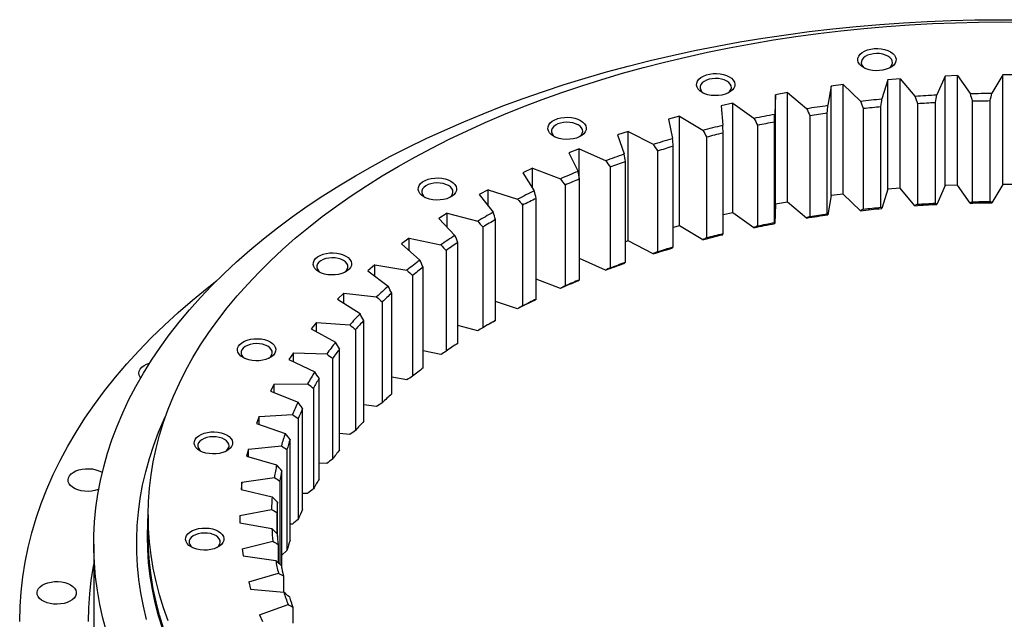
# Model space of a CAD drawing. Header units: millimetres. Extents: x -83 to 5272, y 4613 to 9294.
# Tile 8 of 10: x 2636 to 3188, y 6923 to 7259. Entities that reach past the tile are written whole.
import ezdxf

# ---------------------------------------------------------------- set-up
doc = ezdxf.new("R2010")
doc.units = ezdxf.units.MM
doc.header["$LTSCALE"] = 20

msp = doc.modelspace()

# ---------------------------------------------------------------- linework, layer by layer
at = {"lineweight": 25}
for p, q in [((3122.32, 7225.36), (3119.01, 7214.7)), ((3129.16, 7225.93), (3122.32, 7225.36)), ((3122.32, 7164.07), (3122.32, 7225.36)), ((3129.16, 7225.93), (3137.51, 7216.22)), ((3129.16, 7164.63), (3129.16, 7225.93)), ((3154.41, 7227.45), (3149.72, 7216.96)), ((3161.31, 7227.71), (3154.41, 7227.45)), ((3154.41, 7166.15), (3154.41, 7227.45)), ((3161.31, 7227.71), (3168.36, 7217.68)), ((3161.31, 7166.42), (3161.31, 7227.71)), ((3186.68, 7228.13), (3180.63, 7217.88)), ((3193.6, 7228.09), (3186.68, 7228.13)), ((3186.68, 7166.83), (3186.68, 7228.13)), ((3066.03, 7218.18), (3059.41, 7217.02)), ((3066.03, 7218.18), (3076.81, 7209.31)), ((3066.03, 7156.88), (3066.03, 7218.18)), ((3090.59, 7221.88), (3088.69, 7211.1)), ((3097.34, 7222.74), (3090.59, 7221.88)), ((3090.59, 7160.58), (3090.59, 7221.88)), ((3097.34, 7222.74), (3106.93, 7213.43)), ((3097.34, 7161.44), (3097.34, 7222.74)), ((3059.41, 7217.02), (3058.93, 7206.19)), ((3059.41, 7155.73), (3059.41, 7217.02)), ((3148.92, 7156.31), (3148.92, 7212.73)), ((3169.56, 7213.52), (3169.56, 7157.1)), ((3179.6, 7157.26), (3179.6, 7213.69)), ((3035.4, 7212.26), (3028.95, 7210.82)), ((3028.95, 7210.82), (3029.89, 7200)), ((3035.4, 7212.26), (3047.32, 7203.89)), ((3035.4, 7150.96), (3035.4, 7212.26)), ((3108.56, 7209.4), (3108.56, 7152.98)), ((3118.45, 7154.02), (3118.45, 7210.44)), ((3138.92, 7212.13), (3138.92, 7155.71)), ((3005.64, 7205.02), (2999.4, 7203.3)), ((2999.4, 7203.3), (3001.75, 7192.55)), ((3005.64, 7205.02), (3018.62, 7197.19)), ((3005.64, 7143.72), (3005.64, 7205.02)), ((3058.85, 7145.48), (3058.85, 7201.91)), ((3078.64, 7205.36), (3078.64, 7148.93)), ((3088.37, 7150.4), (3088.37, 7206.82)), ((2976.91, 7196.5), (2970.91, 7194.52)), ((2976.91, 7196.5), (2990.88, 7189.26)), ((2976.91, 7135.2), (2976.91, 7196.5)), ((3049.34, 7200.02), (3049.34, 7143.6)), ((2970.91, 7194.52), (2974.67, 7183.9)), ((3020.82, 7193.42), (3020.82, 7136.99)), ((3030.05, 7139.29), (3030.05, 7195.71)), ((2949.38, 7186.75), (2943.66, 7184.51)), ((2949.38, 7186.75), (2964.26, 7180.15)), ((2949.38, 7171.26), (2949.38, 7186.75)), ((2993.25, 7185.59), (2993.25, 7129.16)), ((3002.15, 7131.86), (3002.15, 7188.28)), ((2943.66, 7184.51), (2948.8, 7174.09)), ((2975.31, 7123.23), (2975.31, 7179.65)), ((2923.21, 7175.83), (2917.8, 7173.35)), ((2923.21, 7175.83), (2938.91, 7169.89)), ((2923.21, 7164.87), (2923.21, 7175.83)), ((2966.78, 7176.58), (2966.78, 7120.15)), ((2917.8, 7173.35), (2924.28, 7163.18)), ((2949.67, 7113.45), (2949.67, 7169.87)), ((2898.54, 7163.8), (2893.47, 7161.08)), ((2898.54, 7163.8), (2914.97, 7158.56)), ((2898.54, 7154.68), (2898.54, 7163.8)), ((2941.57, 7166.44), (2941.57, 7110.01)), ((3122.32, 7164.07), (3119.01, 7153.38)), ((3129.16, 7164.63), (3122.32, 7164.07)), ((3137.51, 7154.91), (3129.16, 7164.63)), ((3154.41, 7166.15), (3149.72, 7155.64)), ((3161.31, 7166.42), (3154.41, 7166.15)), ((3168.36, 7156.36), (3161.31, 7166.42)), ((3186.68, 7166.83), (3180.63, 7156.56)), ((3193.6, 7166.8), (3186.68, 7166.83)), ((2893.47, 7161.08), (2901.27, 7151.23)), ((2925.38, 7102.58), (2925.38, 7159)), ((3090.59, 7160.58), (3088.69, 7149.78)), ((3097.34, 7161.44), (3090.59, 7160.58)), ((3106.93, 7152.11), (3097.34, 7161.44)), ((2917.76, 7155.22), (2917.76, 7098.8)), ((3059.41, 7155.73), (3058.93, 7144.87)), ((3066.03, 7156.88), (3059.41, 7155.73)), ((3076.81, 7147.99), (3066.03, 7156.88)), ((2875.52, 7150.72), (2870.82, 7147.79)), ((2870.82, 7147.79), (2879.89, 7138.31)), ((2875.52, 7150.72), (2892.59, 7146.22)), ((2875.52, 7142.88), (2875.52, 7150.72)), ((2902.59, 7090.68), (2902.59, 7147.11)), ((3035.4, 7150.96), (3030.05, 7149.77)), ((3047.32, 7142.57), (3035.4, 7150.96)), ((2895.49, 7143), (2895.49, 7086.58)), ((3005.64, 7143.72), (3002.15, 7142.76)), ((3018.62, 7135.87), (3005.64, 7143.72)), ((2854.28, 7136.68), (2849.97, 7133.55)), ((2854.28, 7136.68), (2871.89, 7132.93)), ((2854.28, 7129.76), (2854.28, 7136.68)), ((2849.97, 7133.55), (2860.26, 7124.49)), ((2881.43, 7077.83), (2881.43, 7134.25)), ((2976.91, 7135.2), (2975.31, 7134.67)), ((2990.88, 7127.95), (2976.91, 7135.2)), ((2874.88, 7129.85), (2874.88, 7073.42)), ((2964.26, 7118.83), (2949.67, 7125.33)), ((2834.94, 7121.75), (2831.05, 7118.44)), ((2834.94, 7121.75), (2852.99, 7118.78)), ((2834.94, 7115.53), (2834.94, 7121.75)), ((2862, 7064.08), (2862, 7120.5)), ((2831.05, 7118.44), (2842.5, 7109.86)), ((2856.05, 7115.83), (2856.05, 7059.4)), ((2938.91, 7108.57), (2925.38, 7113.71)), ((2817.61, 7106.01), (2814.17, 7102.55)), ((2814.17, 7102.55), (2826.7, 7094.49)), ((2817.61, 7106.01), (2835.99, 7103.84)), ((2817.61, 7100.34), (2817.61, 7106.01)), ((2844.44, 7049.53), (2844.44, 7105.95)), ((2839.11, 7101.03), (2839.11, 7044.6)), ((2914.97, 7097.24), (2902.59, 7101.2)), ((2802.39, 7089.57), (2799.41, 7085.97)), ((2799.41, 7085.97), (2812.97, 7078.47)), ((2802.39, 7089.57), (2821.01, 7088.21)), ((2802.39, 7084.32), (2802.39, 7089.57)), ((2828.83, 7034.25), (2828.83, 7090.67)), ((2892.59, 7084.9), (2881.43, 7087.86)), ((2824.17, 7085.53), (2824.17, 7029.11)), ((2789.37, 7072.51), (2786.87, 7068.78)), ((2789.37, 7072.51), (2808.11, 7071.96)), ((2789.37, 7067.6), (2789.37, 7072.51)), ((2811.29, 7069.42), (2811.29, 7013)), ((2815.27, 7018.33), (2815.27, 7074.75)), ((2871.89, 7071.61), (2862, 7073.73)), ((2786.87, 7068.78), (2801.37, 7061.91)), ((2803.83, 7001.87), (2803.83, 7058.29)), ((2852.99, 7057.46), (2844.44, 7058.88)), ((2778.62, 7054.93), (2776.62, 7051.11)), ((2778.62, 7054.93), (2797.38, 7055.2)), ((2778.62, 7050.29), (2778.62, 7054.93)), ((2800.56, 7052.8), (2800.56, 6996.38)), ((2776.62, 7051.11), (2791.98, 7044.88)), ((2835.99, 7042.53), (2828.83, 7043.38)), ((2770.2, 7036.93), (2768.71, 7033.03)), ((2770.2, 7036.93), (2788.87, 7038.02)), ((2770.2, 7032.52), (2770.2, 7036.93)), ((2794.58, 6984.95), (2794.58, 7041.37)), ((2768.71, 7033.03), (2784.84, 7027.49)), ((2792.04, 7035.76), (2792.04, 6979.33)), ((2821.01, 7026.89), (2815.27, 7027.32)), ((2764.17, 7018.61), (2782.64, 7020.52)), ((2787.58, 6967.68), (2787.58, 7024.1)), ((2764.17, 7018.61), (2763.19, 7014.66)), ((2763.19, 7014.66), (2780, 7009.84)), ((2764.17, 7014.38), (2764.17, 7018.61)), ((2785.78, 7018.39), (2785.78, 6961.97)), ((2808.11, 7010.65), (2803.83, 7010.77)), ((2681.94, 7005.86), (2682.38, 7005.59)), ((2782.85, 6952.1), (2782.85, 7006.57)), ((2760.55, 7000.08), (2760.1, 6996.1)), ((2760.55, 7000.08), (2778.72, 7002.79)), ((2760.55, 6995.99), (2760.55, 7000.08)), ((2781.81, 7000.8), (2781.81, 6954.18)), ((2760.1, 6996.1), (2777.49, 6992.03)), ((2797.38, 6993.88), (2794.58, 6993.85)), ((2780.44, 6969.78), (2780.44, 6988.89)), ((2708.1, 6981.79), (2708.1, 6970.36)), ((2759.38, 6981.45), (2777.14, 6984.95)), ((2759.38, 6981.45), (2759.44, 6977.46)), ((2780.15, 6983.09), (2780.15, 6971.35)), ((2759.44, 6977.46), (2777.32, 6974.16)), ((2788.87, 6976.7), (2787.58, 6976.63)), ((2677.6, 6965.46), (2677.6, 6924.63)), ((2760.64, 6962.82), (2777.9, 6967.08)), ((2780.83, 6965.35), (2780.83, 6955.09)), ((2760.64, 6962.82), (2761.23, 6958.85)), ((2785.78, 6961.97), (2782.85, 6959.38)), ((2761.23, 6958.85), (2779.49, 6956.34)), ((2764.35, 6944.3), (2780.99, 6949.3)), ((2764.35, 6944.3), (2765.45, 6940.36)), ((2783.82, 6947.7), (2783.82, 6938.67)), ((2765.45, 6940.36), (2783.98, 6938.66)), ((2770.46, 6925.99), (2786.41, 6931.71)), ((2770.46, 6925.99), (2772.08, 6922.11)), ((2789.12, 6930.23), (2789.12, 6921.3))]:
    msp.add_line(p, q, dxfattribs=at)
at = {"lineweight": 25, "flags": 128}
for points in [[(2684.73, 6916.49), (2682.67, 6924.11), (2680.96, 6931.77), (2679.6, 6939.44), (2678.59, 6947.14), (2677.94, 6954.85), (2677.63, 6962.56), (2677.67, 6970.28), (2678.07, 6977.99), (2678.81, 6985.7), (2679.91, 6993.39), (2681.36, 7001.06), (2683.15, 7008.71), (2685.3, 7016.33), (2687.79, 7023.91), (2690.62, 7031.45), (2693.8, 7038.94), (2697.31, 7046.39), (2701.17, 7053.78), (2705.36, 7061.11), (2709.88, 7068.37), (2714.73, 7075.56), (2719.9, 7082.68), (2725.4, 7089.71), (2731.22, 7096.66), (2737.35, 7103.52), (2743.79, 7110.28), (2750.54, 7116.94), (2757.59, 7123.5), (2764.93, 7129.95), (2772.57, 7136.28), (2780.49, 7142.5), (2788.69, 7148.59), (2797.17, 7154.56), (2805.91, 7160.39), (2814.92, 7166.1), (2824.18, 7171.66), (2833.7, 7177.08), (2843.46, 7182.35), (2853.45, 7187.48), (2863.68, 7192.45), (2874.12, 7197.26), (2884.79, 7201.92), (2895.66, 7206.41), (2906.73, 7210.73), (2917.99, 7214.89), (2929.44, 7218.87), (2941.07, 7222.68), (2952.87, 7226.31), (2964.83, 7229.76), (2976.94, 7233.02), (2989.2, 7236.1), (3001.59, 7239), (3014.11, 7241.7), (3026.74, 7244.22), (3039.49, 7246.54), (3052.34, 7248.67), (3065.28, 7250.6), (3078.31, 7252.34), (3091.41, 7253.87), (3104.58, 7255.21), (3117.8, 7256.35), (3131.07, 7257.28), (3144.37, 7258.02), (3157.71, 7258.55), (3171.07, 7258.88), (3184.43, 7259.01), (3197.8, 7258.93)], [(2719.28, 6922.47), (2716.67, 6929.79), (2714.4, 6937.14), (2712.48, 6944.53), (2710.91, 6951.95), (2709.68, 6959.39), (2708.8, 6966.85), (2708.28, 6974.31), (2708.1, 6981.79), (2708.28, 6989.26), (2708.8, 6996.73), (2709.68, 7004.18), (2710.91, 7011.62), (2712.48, 7019.04), (2714.4, 7026.43), (2716.67, 7033.79), (2719.28, 7041.11), (2722.23, 7048.38), (2725.53, 7055.61), (2729.16, 7062.78), (2733.12, 7069.9), (2737.42, 7076.95), (2742.05, 7083.92), (2747.01, 7090.83), (2752.28, 7097.65), (2757.88, 7104.39), (2763.78, 7111.04), (2770, 7117.6), (2776.53, 7124.05), (2783.35, 7130.4), (2790.47, 7136.64), (2797.88, 7142.77), (2805.57, 7148.78), (2813.54, 7154.67), (2821.79, 7160.43), (2830.3, 7166.06), (2839.08, 7171.55), (2848.11, 7176.91), (2857.38, 7182.12), (2866.9, 7187.19), (2876.65, 7192.1), (2886.63, 7196.86), (2896.83, 7201.46), (2907.24, 7205.91), (2917.86, 7210.18), (2928.67, 7214.29), (2939.67, 7218.23), (2950.85, 7222), (2962.2, 7225.59), (2973.72, 7229), (2985.4, 7232.23), (2997.22, 7235.27), (3009.18, 7238.13), (3021.27, 7240.8), (3033.48, 7243.29), (3045.8, 7245.58), (3058.22, 7247.67), (3070.74, 7249.57), (3083.35, 7251.28), (3096.03, 7252.79), (3108.77, 7254.1), (3121.57, 7255.2), (3134.42, 7256.11), (3147.31, 7256.82), (3160.22, 7257.33), (3173.16, 7257.63), (3186.1, 7257.73), (3199.05, 7257.63)], [(3123.78, 7241.05), (3125.05, 7240.16), (3126.01, 7239.16), (3126.64, 7238.08), (3126.92, 7236.94), (3126.82, 7235.8), (3126.37, 7234.69), (3125.57, 7233.64), (3124.45, 7232.69), (3123.04, 7231.88), (3121.41, 7231.24), (3119.59, 7230.77), (3117.66, 7230.51), (3115.68, 7230.46), (3113.72, 7230.62), (3111.83, 7230.98), (3110.1, 7231.54), (3108.58, 7232.27), (3107.31, 7233.15), (3106.34, 7234.15), (3105.71, 7235.24), (3105.44, 7236.37), (3105.53, 7237.51), (3105.98, 7238.63), (3106.79, 7239.68), (3107.91, 7240.62), (3109.31, 7241.43), (3110.95, 7242.08), (3112.76, 7242.54), (3114.69, 7242.8), (3116.67, 7242.86), (3118.64, 7242.7), (3120.52, 7242.33), (3122.25, 7241.78), (3123.78, 7241.05)], [(3122.36, 7238.6), (3120.99, 7239.24), (3119.42, 7239.72), (3117.72, 7240), (3115.96, 7240.07), (3114.2, 7239.94), (3112.52, 7239.61), (3111, 7239.1), (3109.68, 7238.41), (3108.64, 7237.59), (3107.9, 7236.66), (3107.5, 7235.66), (3107.45, 7234.64), (3107.76, 7233.63), (3108.42, 7232.69), (3109.35, 7231.86)], [(3123, 7231.86), (3123.23, 7232.03), (3124.13, 7232.92), (3124.7, 7233.88), (3124.92, 7234.9), (3124.79, 7235.92), (3124.3, 7236.9), (3123.48, 7237.8), (3122.36, 7238.6)], [(3033.51, 7227.08), (3034.78, 7226.2), (3035.75, 7225.2), (3036.38, 7224.12), (3036.65, 7222.98), (3036.56, 7221.84), (3036.11, 7220.72), (3035.3, 7219.68), (3034.18, 7218.73), (3032.78, 7217.92), (3031.14, 7217.27), (3029.33, 7216.81), (3027.4, 7216.55), (3025.42, 7216.5), (3023.45, 7216.65), (3021.57, 7217.02), (3019.84, 7217.58), (3018.31, 7218.31), (3017.04, 7219.19), (3016.08, 7220.19), (3015.45, 7221.27), (3015.17, 7222.41), (3015.27, 7223.55), (3015.72, 7224.67), (3016.52, 7225.71), (3017.64, 7226.66), (3019.04, 7227.47), (3020.68, 7228.12), (3022.5, 7228.58), (3024.43, 7228.84), (3026.41, 7228.89), (3028.37, 7228.74), (3030.25, 7228.37), (3031.99, 7227.81), (3033.51, 7227.08)], [(3032.1, 7224.63), (3030.73, 7225.28), (3029.16, 7225.75), (3027.46, 7226.03), (3025.69, 7226.11), (3023.93, 7225.98), (3022.26, 7225.65), (3020.73, 7225.13), (3019.42, 7224.45), (3018.37, 7223.62), (3017.63, 7222.7), (3017.23, 7221.7), (3017.19, 7220.68), (3017.5, 7219.67), (3018.16, 7218.72), (3019.09, 7217.9)], [(3032.73, 7217.9), (3032.97, 7218.07), (3033.86, 7218.95), (3034.44, 7219.92), (3034.66, 7220.93), (3034.53, 7221.95), (3034.04, 7222.94), (3033.22, 7223.84), (3032.1, 7224.63)], [(3106.93, 7213.43), (3108.44, 7213.6), (3109.95, 7213.77), (3111.45, 7213.93), (3112.96, 7214.09), (3114.47, 7214.25), (3115.99, 7214.4), (3117.5, 7214.55), (3119.01, 7214.7)], [(3137.51, 7216.22), (3139.03, 7216.33), (3140.56, 7216.43), (3142.08, 7216.53), (3143.61, 7216.62), (3145.13, 7216.71), (3146.66, 7216.8), (3148.19, 7216.88), (3149.72, 7216.96)], [(3138.92, 7212.13), (3140.17, 7212.21), (3141.42, 7212.29), (3142.67, 7212.37), (3143.92, 7212.45), (3145.17, 7212.52), (3146.42, 7212.59), (3147.67, 7212.66), (3148.92, 7212.73)], [(3168.36, 7217.68), (3169.89, 7217.71), (3171.43, 7217.75), (3172.96, 7217.78), (3174.49, 7217.8), (3176.03, 7217.83), (3177.56, 7217.85), (3179.1, 7217.86), (3180.63, 7217.88)], [(3169.56, 7213.52), (3170.81, 7213.55), (3172.07, 7213.58), (3173.32, 7213.6), (3174.58, 7213.62), (3175.84, 7213.64), (3177.09, 7213.66), (3178.35, 7213.67), (3179.6, 7213.69)], [(3076.81, 7209.31), (3078.29, 7209.55), (3079.77, 7209.78), (3081.26, 7210.01), (3082.74, 7210.23), (3084.23, 7210.46), (3085.71, 7210.67), (3087.2, 7210.89), (3088.69, 7211.1)], [(3108.56, 7209.4), (3109.79, 7209.54), (3111.03, 7209.67), (3112.26, 7209.81), (3113.5, 7209.94), (3114.74, 7210.07), (3115.97, 7210.19), (3117.21, 7210.32), (3118.45, 7210.44)], [(2950.25, 7202.59), (2951.52, 7201.71), (2952.48, 7200.71), (2953.11, 7199.62), (2953.39, 7198.49), (2953.3, 7197.35), (2952.84, 7196.23), (2952.04, 7195.18), (2950.92, 7194.24), (2949.52, 7193.43), (2947.88, 7192.78), (2946.07, 7192.32), (2944.13, 7192.06), (2942.15, 7192), (2940.19, 7192.16), (2938.31, 7192.53), (2936.57, 7193.08), (2935.05, 7193.82), (2933.78, 7194.7), (2932.82, 7195.7), (2932.18, 7196.78), (2931.91, 7197.92), (2932, 7199.06), (2932.46, 7200.18), (2933.26, 7201.22), (2934.38, 7202.17), (2935.78, 7202.98), (2937.42, 7203.63), (2939.23, 7204.09), (2941.16, 7204.35), (2943.15, 7204.4), (2945.11, 7204.24), (2946.99, 7203.88), (2948.72, 7203.32), (2950.25, 7202.59)], [(2948.84, 7200.14), (2947.46, 7200.79), (2945.9, 7201.26), (2944.19, 7201.54), (2942.43, 7201.62), (2940.67, 7201.49), (2939, 7201.16), (2937.47, 7200.64), (2936.16, 7199.96), (2935.11, 7199.13), (2934.37, 7198.2), (2933.97, 7197.21), (2933.92, 7196.19), (2934.24, 7195.18), (2934.89, 7194.23), (2935.83, 7193.41)], [(3047.32, 7203.89), (3048.76, 7204.19), (3050.21, 7204.48), (3051.66, 7204.78), (3053.11, 7205.07), (3054.56, 7205.35), (3056.01, 7205.64), (3057.47, 7205.92), (3058.93, 7206.19)], [(3049.34, 7200.02), (3050.52, 7200.26), (3051.71, 7200.5), (3052.9, 7200.74), (3054.08, 7200.98), (3055.27, 7201.21), (3056.46, 7201.45), (3057.65, 7201.68), (3058.85, 7201.91)], [(3078.64, 7205.36), (3079.86, 7205.55), (3081.07, 7205.74), (3082.28, 7205.92), (3083.5, 7206.11), (3084.71, 7206.29), (3085.93, 7206.47), (3087.15, 7206.65), (3088.37, 7206.82)], [(2949.47, 7193.41), (2949.7, 7193.58), (2950.6, 7194.46), (2951.17, 7195.43), (2951.4, 7196.44), (2951.26, 7197.46), (2950.78, 7198.44), (2949.96, 7199.35), (2948.84, 7200.14)], [(3018.62, 7197.19), (3020.02, 7197.55), (3021.42, 7197.91), (3022.83, 7198.27), (3024.24, 7198.62), (3025.65, 7198.97), (3027.06, 7199.32), (3028.48, 7199.66), (3029.89, 7200)], [(2990.88, 7189.26), (2992.23, 7189.69), (2993.58, 7190.1), (2994.94, 7190.52), (2996.29, 7190.93), (2997.66, 7191.34), (2999.02, 7191.75), (3000.39, 7192.15), (3001.75, 7192.55)], [(3020.82, 7193.42), (3021.97, 7193.71), (3023.12, 7194), (3024.27, 7194.29), (3025.43, 7194.58), (3026.58, 7194.87), (3027.74, 7195.15), (3028.89, 7195.43), (3030.05, 7195.71)], [(2993.25, 7185.59), (2994.36, 7185.93), (2995.46, 7186.27), (2996.57, 7186.61), (2997.69, 7186.95), (2998.8, 7187.28), (2999.92, 7187.62), (3001.03, 7187.95), (3002.15, 7188.28)], [(2964.26, 7180.15), (2965.55, 7180.63), (2966.84, 7181.1), (2968.14, 7181.58), (2969.44, 7182.05), (2970.74, 7182.51), (2972.05, 7182.98), (2973.36, 7183.44), (2974.67, 7183.9)], [(2966.78, 7176.58), (2967.84, 7176.97), (2968.9, 7177.36), (2969.96, 7177.74), (2971.03, 7178.13), (2972.09, 7178.51), (2973.16, 7178.89), (2974.23, 7179.27), (2975.31, 7179.65)], [(2877.63, 7168.64), (2878.89, 7167.76), (2879.86, 7166.76), (2880.49, 7165.67), (2880.76, 7164.54), (2880.67, 7163.4), (2880.22, 7162.28), (2879.42, 7161.23), (2878.3, 7160.29), (2876.89, 7159.48), (2875.26, 7158.83), (2873.44, 7158.37), (2871.51, 7158.11), (2869.53, 7158.05), (2867.57, 7158.21), (2865.68, 7158.58), (2863.95, 7159.13), (2862.42, 7159.87), (2861.16, 7160.75), (2860.19, 7161.75), (2859.56, 7162.83), (2859.29, 7163.97), (2859.38, 7165.11), (2859.83, 7166.23), (2860.63, 7167.27), (2861.76, 7168.22), (2863.16, 7169.03), (2864.8, 7169.68), (2866.61, 7170.14), (2868.54, 7170.4), (2870.52, 7170.45), (2872.49, 7170.3), (2874.37, 7169.93), (2876.1, 7169.37), (2877.63, 7168.64)], [(2876.21, 7166.19), (2874.84, 7166.84), (2873.27, 7167.31), (2871.57, 7167.59), (2869.8, 7167.67), (2868.05, 7167.54), (2866.37, 7167.21), (2864.85, 7166.69), (2863.53, 7166.01), (2862.49, 7165.18), (2861.75, 7164.25), (2861.35, 7163.26), (2861.3, 7162.24), (2861.61, 7161.23), (2862.27, 7160.28), (2863.2, 7159.46)], [(2876.85, 7159.46), (2877.08, 7159.63), (2877.98, 7160.51), (2878.55, 7161.48), (2878.77, 7162.49), (2878.64, 7163.51), (2878.15, 7164.49), (2877.33, 7165.4), (2876.21, 7166.19)], [(3106.93, 7152.11), (3108.44, 7152.28), (3109.95, 7152.45), (3111.45, 7152.61), (3112.96, 7152.77), (3114.47, 7152.93), (3115.99, 7153.08), (3117.5, 7153.23), (3119.01, 7153.38)], [(3108.56, 7152.98), (3109.79, 7153.12), (3111.03, 7153.25), (3112.26, 7153.38), (3113.5, 7153.52), (3114.74, 7153.64), (3115.97, 7153.77), (3117.21, 7153.89), (3118.45, 7154.02)], [(3137.51, 7154.91), (3139.03, 7155.01), (3140.56, 7155.11), (3142.08, 7155.21), (3143.61, 7155.3), (3145.13, 7155.39), (3146.66, 7155.48), (3148.19, 7155.56), (3149.72, 7155.64)], [(3138.92, 7155.71), (3140.17, 7155.79), (3141.42, 7155.87), (3142.67, 7155.95), (3143.92, 7156.02), (3145.17, 7156.1), (3146.42, 7156.17), (3147.67, 7156.24), (3148.92, 7156.31)], [(3168.36, 7156.36), (3169.89, 7156.39), (3171.43, 7156.43), (3172.96, 7156.46), (3174.49, 7156.48), (3176.03, 7156.51), (3177.56, 7156.53), (3179.1, 7156.54), (3180.63, 7156.56)], [(3169.56, 7157.1), (3170.81, 7157.13), (3172.07, 7157.15), (3173.32, 7157.18), (3174.58, 7157.2), (3175.84, 7157.22), (3177.09, 7157.24), (3178.35, 7157.25), (3179.6, 7157.26)], [(3076.81, 7147.99), (3078.29, 7148.23), (3079.77, 7148.46), (3081.26, 7148.69), (3082.74, 7148.91), (3084.23, 7149.14), (3085.71, 7149.36), (3087.2, 7149.57), (3088.69, 7149.78)], [(3078.64, 7148.93), (3079.86, 7149.13), (3081.07, 7149.31), (3082.28, 7149.5), (3083.5, 7149.69), (3084.71, 7149.87), (3085.93, 7150.05), (3087.15, 7150.23), (3088.37, 7150.4)], [(3047.32, 7142.57), (3048.76, 7142.87), (3050.21, 7143.17), (3051.66, 7143.46), (3053.11, 7143.75), (3054.56, 7144.03), (3056.01, 7144.32), (3057.47, 7144.6), (3058.93, 7144.87)], [(3049.34, 7143.6), (3050.52, 7143.84), (3051.71, 7144.08), (3052.9, 7144.32), (3054.08, 7144.56), (3055.27, 7144.79), (3056.46, 7145.02), (3057.65, 7145.25), (3058.85, 7145.48)], [(3018.62, 7135.87), (3020.02, 7136.24), (3021.42, 7136.59), (3022.83, 7136.95), (3024.24, 7137.3), (3025.65, 7137.65), (3027.06, 7138), (3028.48, 7138.34), (3029.89, 7138.68)], [(3020.82, 7136.99), (3021.97, 7137.29), (3023.12, 7137.58), (3024.27, 7137.87), (3025.43, 7138.16), (3026.58, 7138.44), (3027.74, 7138.73), (3028.89, 7139.01), (3030.05, 7139.29)], [(2990.88, 7127.95), (2992.23, 7128.37), (2993.58, 7128.79), (2994.94, 7129.2), (2996.29, 7129.61), (2997.66, 7130.02), (2999.02, 7130.43), (3000.39, 7130.83), (3001.75, 7131.23)], [(2993.25, 7129.16), (2994.36, 7129.51), (2995.46, 7129.85), (2996.57, 7130.19), (2997.69, 7130.53), (2998.8, 7130.86), (2999.92, 7131.2), (3001.03, 7131.53), (3002.15, 7131.86)], [(2818.82, 7126.72), (2820.09, 7125.84), (2821.05, 7124.84), (2821.68, 7123.75), (2821.96, 7122.62), (2821.86, 7121.47), (2821.41, 7120.36), (2820.61, 7119.31), (2819.49, 7118.37), (2818.08, 7117.56), (2816.45, 7116.91), (2814.63, 7116.45), (2812.7, 7116.18), (2810.72, 7116.13), (2808.76, 7116.29), (2806.88, 7116.65), (2805.14, 7117.21), (2803.62, 7117.94), (2802.35, 7118.82), (2801.38, 7119.82), (2800.75, 7120.91), (2800.48, 7122.04), (2800.57, 7123.19), (2801.02, 7124.3), (2801.83, 7125.35), (2802.95, 7126.29), (2804.35, 7127.1), (2805.99, 7127.75), (2807.8, 7128.21), (2809.73, 7128.48), (2811.71, 7128.53), (2813.68, 7128.37), (2815.56, 7128.01), (2817.29, 7127.45), (2818.82, 7126.72)], [(2817.4, 7124.27), (2816.03, 7124.91), (2814.46, 7125.39), (2812.76, 7125.67), (2811, 7125.75), (2809.24, 7125.62), (2807.56, 7125.29), (2806.04, 7124.77), (2804.72, 7124.08), (2803.68, 7123.26), (2802.94, 7122.33), (2802.54, 7121.33), (2802.49, 7120.31), (2802.8, 7119.31), (2803.46, 7118.36), (2804.39, 7117.53)], [(2818.04, 7117.53), (2818.27, 7117.71), (2819.17, 7118.59), (2819.74, 7119.55), (2819.96, 7120.57), (2819.83, 7121.59), (2819.34, 7122.57), (2818.52, 7123.48), (2817.4, 7124.27)], [(2964.26, 7118.83), (2965.55, 7119.31), (2966.84, 7119.78), (2968.14, 7120.26), (2969.44, 7120.73), (2970.74, 7121.2), (2972.05, 7121.66), (2973.36, 7122.12), (2974.67, 7122.58)], [(2966.78, 7120.15), (2967.84, 7120.54), (2968.9, 7120.93), (2969.96, 7121.32), (2971.03, 7121.7), (2972.09, 7122.09), (2973.16, 7122.47), (2974.23, 7122.85), (2975.31, 7123.23)], [(2636.1, 6922.18), (2636.29, 6930.49), (2636.86, 6938.8), (2637.8, 6947.09), (2639.12, 6955.37), (2640.81, 6963.62), (2642.87, 6971.85), (2645.31, 6980.04), (2648.12, 6988.19), (2651.3, 6996.3), (2654.84, 7004.36), (2658.75, 7012.36), (2663.02, 7020.29), (2667.65, 7028.17), (2672.63, 7035.96), (2677.97, 7043.68), (2683.65, 7051.32), (2689.68, 7058.87), (2696.05, 7066.33), (2702.75, 7073.68), (2709.79, 7080.93), (2717.15, 7088.08), (2724.83, 7095.11), (2732.83, 7102.02), (2741.14, 7108.81), (2746.46, 7112.96)], [(2776.39, 7078.65), (2777.66, 7077.77), (2778.63, 7076.77), (2779.26, 7075.68), (2779.53, 7074.55), (2779.44, 7073.41), (2778.99, 7072.29), (2778.18, 7071.24), (2777.06, 7070.3), (2775.66, 7069.49), (2774.02, 7068.84), (2772.21, 7068.38), (2770.28, 7068.12), (2768.3, 7068.06), (2766.33, 7068.22), (2764.45, 7068.59), (2762.72, 7069.14), (2761.19, 7069.87), (2759.92, 7070.76), (2758.96, 7071.76), (2758.33, 7072.84), (2758.05, 7073.98), (2758.15, 7075.12), (2758.6, 7076.24), (2759.4, 7077.28), (2760.52, 7078.23), (2761.92, 7079.04), (2763.56, 7079.68), (2765.38, 7080.15), (2767.31, 7080.41), (2769.29, 7080.46), (2771.25, 7080.3), (2773.13, 7079.94), (2774.87, 7079.38), (2776.39, 7078.65)], [(2774.98, 7076.2), (2773.61, 7076.85), (2772.04, 7077.32), (2770.34, 7077.6), (2768.57, 7077.68), (2766.81, 7077.55), (2765.14, 7077.22), (2763.61, 7076.7), (2762.3, 7076.02), (2761.25, 7075.19), (2760.51, 7074.26), (2760.11, 7073.27), (2760.07, 7072.25), (2760.38, 7071.24), (2761.04, 7070.29), (2761.97, 7069.47)], [(2775.61, 7069.47), (2775.85, 7069.64), (2776.74, 7070.52), (2777.32, 7071.49), (2777.54, 7072.5), (2777.41, 7073.52), (2776.92, 7074.5), (2776.1, 7075.41), (2774.98, 7076.2)], [(2703.82, 7058.5), (2703.49, 7058.99), (2703, 7060.09), (2702.87, 7061.23), (2703.09, 7062.36), (2703.66, 7063.45), (2704.56, 7064.46), (2705.75, 7065.37), (2707.21, 7066.14), (2708.82, 7066.72)], [(2707.17, 6923.27), (2705.37, 6930.74), (2703.92, 6938.24), (2702.82, 6945.76), (2702.07, 6953.29), (2701.67, 6960.82), (2701.63, 6968.37), (2701.94, 6975.91), (2702.6, 6983.44), (2703.61, 6990.96), (2704.97, 6998.46), (2706.68, 7005.94), (2708.74, 7013.38), (2711.15, 7020.8), (2713.91, 7028.17), (2717, 7035.5), (2718.06, 7037.82)], [(2752.21, 7026.54), (2753.47, 7025.66), (2754.44, 7024.66), (2755.07, 7023.58), (2755.34, 7022.44), (2755.25, 7021.3), (2754.8, 7020.18), (2754, 7019.13), (2752.88, 7018.19), (2751.47, 7017.38), (2749.84, 7016.73), (2748.02, 7016.27), (2746.09, 7016.01), (2744.11, 7015.96), (2742.15, 7016.11), (2740.26, 7016.48), (2738.53, 7017.03), (2737, 7017.77), (2735.74, 7018.65), (2734.77, 7019.65), (2734.14, 7020.73), (2733.87, 7021.87), (2733.96, 7023.01), (2734.41, 7024.13), (2735.21, 7025.17), (2736.34, 7026.12), (2737.74, 7026.93), (2739.38, 7027.58), (2741.19, 7028.04), (2743.12, 7028.3), (2745.1, 7028.35), (2747.07, 7028.2), (2748.95, 7027.83), (2750.68, 7027.27), (2752.21, 7026.54)], [(2750.79, 7024.09), (2749.42, 7024.74), (2747.85, 7025.21), (2746.15, 7025.49), (2744.38, 7025.57), (2742.63, 7025.44), (2740.95, 7025.11), (2739.43, 7024.59), (2738.11, 7023.91), (2737.07, 7023.08), (2736.33, 7022.16), (2735.93, 7021.16), (2735.88, 7020.14), (2736.19, 7019.13), (2736.85, 7018.18), (2737.78, 7017.36)], [(2751.43, 7017.36), (2751.66, 7017.53), (2752.56, 7018.41), (2753.13, 7019.38), (2753.35, 7020.39), (2753.22, 7021.41), (2752.73, 7022.4), (2751.91, 7023.3), (2750.79, 7024.09)], [(2680.39, 6996.13), (2680.01, 6995.99), (2678.26, 6995.47), (2676.37, 6995.15), (2674.41, 6995.02), (2672.44, 6995.1), (2670.53, 6995.37), (2668.73, 6995.85), (2667.11, 6996.49), (2665.72, 6997.3), (2664.6, 6998.23), (2663.78, 6999.27), (2663.3, 7000.37), (2663.17, 7001.51), (2663.39, 7002.64), (2663.95, 7003.73), (2664.85, 7004.75), (2666.04, 7005.65), (2667.5, 7006.42), (2669.17, 7007.03), (2671, 7007.45), (2672.93, 7007.68), (2674.9, 7007.7), (2676.85, 7007.53), (2678.71, 7007.15), (2680.43, 7006.59), (2681.94, 7005.86), (2681.94, 7005.86)], [(2716.18, 6917.89), (2713.91, 6925.26), (2711.98, 6932.66), (2710.41, 6940.08), (2709.18, 6947.53), (2708.3, 6954.99), (2707.78, 6962.47), (2707.6, 6969.95), (2707.78, 6977.43), (2708.11, 6982.6)], [(2716.67, 6918.36), (2714.4, 6925.71), (2712.48, 6933.1), (2710.91, 6940.52), (2709.68, 6947.96), (2708.8, 6955.42), (2708.28, 6962.88), (2708.1, 6970.36)], [(2747.32, 6972.67), (2748.58, 6971.79), (2749.55, 6970.79), (2750.18, 6969.7), (2750.45, 6968.57), (2750.36, 6967.42), (2749.91, 6966.31), (2749.11, 6965.26), (2747.99, 6964.32), (2746.58, 6963.51), (2744.95, 6962.86), (2743.13, 6962.4), (2741.2, 6962.14), (2739.22, 6962.08), (2737.25, 6962.24), (2735.37, 6962.6), (2733.64, 6963.16), (2732.11, 6963.89), (2730.85, 6964.77), (2729.88, 6965.78), (2729.25, 6966.86), (2728.98, 6968), (2729.07, 6969.14), (2729.52, 6970.25), (2730.32, 6971.3), (2731.45, 6972.25), (2732.85, 6973.06), (2734.48, 6973.7), (2736.3, 6974.17), (2738.23, 6974.43), (2740.21, 6974.48), (2742.18, 6974.32), (2744.06, 6973.96), (2745.79, 6973.4), (2747.32, 6972.67)], [(2745.9, 6970.22), (2744.53, 6970.87), (2742.96, 6971.34), (2741.26, 6971.62), (2739.49, 6971.7), (2737.74, 6971.57), (2736.06, 6971.24), (2734.54, 6970.72), (2733.22, 6970.03), (2732.18, 6969.21), (2731.44, 6968.28), (2731.04, 6967.29), (2730.99, 6966.27), (2731.3, 6965.26), (2731.96, 6964.31), (2732.89, 6963.49)], [(2746.54, 6963.49), (2746.77, 6963.66), (2747.67, 6964.54), (2748.24, 6965.51), (2748.46, 6966.52), (2748.33, 6967.54), (2747.84, 6968.52), (2747.02, 6969.43), (2745.9, 6970.22)], [(2674.6, 6922.18), (2674.78, 6929.91), (2675.3, 6937.63), (2676.18, 6945.35), (2677.41, 6953.04), (2677.6, 6954.11)], [(2664.61, 6942.68), (2665.87, 6941.81), (2666.84, 6940.82), (2667.5, 6939.74), (2667.8, 6938.62), (2667.76, 6937.48), (2667.36, 6936.37), (2666.63, 6935.31), (2665.58, 6934.35), (2664.25, 6933.51), (2662.68, 6932.82), (2660.92, 6932.3), (2659.04, 6931.97), (2657.08, 6931.84), (2655.11, 6931.92), (2653.2, 6932.2), (2651.4, 6932.67), (2649.78, 6933.32), (2648.39, 6934.12), (2647.26, 6935.06), (2646.45, 6936.09), (2645.96, 6937.2), (2645.83, 6938.33), (2646.05, 6939.47), (2646.62, 6940.56), (2647.52, 6941.57), (2648.71, 6942.48), (2650.17, 6943.24), (2651.84, 6943.85), (2653.67, 6944.27), (2655.6, 6944.5), (2657.57, 6944.53), (2659.52, 6944.35), (2661.38, 6943.97), (2663.09, 6943.41), (2664.61, 6942.68)]]:
    msp.add_lwpolyline(points, dxfattribs=at)
at = {"lineweight": 25}
for centre, radius, start, end in [((3129.43, 6734.78), 475, 112.3508, 113.647), ((3129.84, 6734.13), 471.52, 112.4643, 113.5335), ((3110.67, 6775.62), 430.05, 115.6839, 117.069), ((3111.22, 6774.68), 426.9, 115.8052, 116.9476), ((3089.7, 6814.8), 385.61, 119.2525, 120.7421), ((3090.4, 6813.57), 382.78, 119.383, 120.6116), ((3067.09, 6851.12), 342.82, 123.0973, 124.7084), ((3067.96, 6849.62), 340.31, 123.2385, 124.5673), ((3043.51, 6883.61), 302.66, 127.2621, 129.0127), ((3044.55, 6881.88), 300.44, 127.4155, 128.8594), ((3129.84, 6677.71), 471.52, 112.4643, 113.5335), ((3019.73, 6911.58), 265.95, 131.7927, 133.7009), ((3129.43, 6673.46), 475, 112.3508, 113.647), ((3020.95, 6909.64), 264, 131.9598, 133.5337), ((3111.22, 6718.26), 426.9, 115.8052, 116.9476), ((3110.67, 6714.3), 430.05, 115.6839, 117.069), ((2996.59, 6934.59), 233.3, 136.7338, 138.8161), ((2997.97, 6932.48), 231.59, 136.9162, 138.6337), ((3090.4, 6757.14), 382.78, 119.383, 120.6116), ((3092.51, 6748.54), 391.29, 119.2574, 119.7521), ((2974.91, 6952.52), 205.16, 142.1245, 144.3932), ((3067.96, 6793.2), 340.31, 123.2385, 124.5673), ((2976.45, 6950.28), 203.65, 142.3233, 144.1944), ((3044.55, 6825.46), 300.44, 127.4155, 128.8594), ((2955.51, 6965.55), 181.78, 147.9905, 150.4498), ((2957.2, 6963.22), 180.44, 148.206, 150.2344), ((3020.95, 6853.22), 264, 131.9598, 133.5337), ((2939.13, 6974.17), 163.26, 154.3342, 156.9761), ((2940.93, 6971.77), 162.06, 154.5657, 156.7447), ((2997.97, 6876.06), 231.59, 136.9162, 138.6337), ((2926.4, 6979.09), 149.61, 161.1238, 163.9241), ((2928.3, 6976.66), 148.5, 161.3691, 163.6788), ((2976.45, 6893.86), 203.65, 142.3233, 144.1944), ((2917.83, 6981.26), 140.76, 168.2845, 171.2009), ((2919.79, 6978.81), 139.72, 168.54, 170.9455), ((2957.2, 6906.8), 180.44, 148.206, 150.2344), ((2913.75, 6981.78), 136.65, 175.6967, 178.6713), ((2915.75, 6979.33), 135.64, 175.9573, 178.4108), ((2940.93, 6915.35), 162.06, 154.5657, 156.7447), ((2914.34, 6981.84), 137.24, 183.2058, 186.1719), ((2916.33, 6979.39), 136.23, 183.4656, 185.9121), ((2928.3, 6920.24), 148.5, 161.3691, 163.6788), ((2919.56, 6982.66), 142.53, 190.6424, 193.5346), ((2921.51, 6980.2), 141.47, 190.8957, 193.2813), ((2929.21, 6985.42), 152.57, 197.8481, 200.612), ((2931.09, 6982.94), 151.44, 198.0902, 200.3699), ((2847.89, 6924.65), 170.29, 180.008, 187.2558)]:
    msp.add_arc(centre, radius, start, end, dxfattribs=at)
for points in [[(3106.93, 7213.43), (3107.48, 7212.09), (3108.02, 7210.74), (3108.56, 7209.4)], [(3118.45, 7210.44), (3118.64, 7211.86), (3118.83, 7213.28), (3119.01, 7214.7)], [(3137.51, 7216.22), (3137.98, 7214.86), (3138.45, 7213.49), (3138.92, 7212.13)], [(3148.92, 7212.73), (3149.19, 7214.14), (3149.45, 7215.55), (3149.72, 7216.96)], [(3168.36, 7217.68), (3168.76, 7216.29), (3169.16, 7214.91), (3169.56, 7213.52)], [(3179.6, 7213.69), (3179.95, 7215.08), (3180.29, 7216.48), (3180.63, 7217.88)], [(3076.81, 7209.31), (3077.42, 7207.99), (3078.03, 7206.68), (3078.64, 7205.36)], [(3088.37, 7206.82), (3088.48, 7208.25), (3088.58, 7209.68), (3088.69, 7211.1)], [(3047.32, 7203.89), (3047.99, 7202.6), (3048.67, 7201.31), (3049.34, 7200.02)], [(3058.85, 7201.91), (3058.87, 7203.33), (3058.9, 7204.76), (3058.93, 7206.19)], [(3018.62, 7197.19), (3019.35, 7195.93), (3020.09, 7194.67), (3020.82, 7193.42)], [(3030.05, 7195.71), (3030, 7197.14), (3029.95, 7198.57), (3029.89, 7200)], [(3002.15, 7188.28), (3002.02, 7189.7), (3001.89, 7191.13), (3001.75, 7192.55)], [(2990.88, 7189.26), (2991.67, 7188.04), (2992.46, 7186.81), (2993.25, 7185.59)], [(2964.26, 7180.15), (2965.1, 7178.96), (2965.94, 7177.77), (2966.78, 7176.58)], [(2975.31, 7179.65), (2975.1, 7181.07), (2974.88, 7182.48), (2974.67, 7183.9)], [(2949.67, 7169.87), (2949.38, 7171.28), (2949.09, 7172.69), (2948.8, 7174.09)], [(2938.91, 7169.89), (2939.79, 7168.74), (2940.68, 7167.59), (2941.57, 7166.44)], [(2925.38, 7159), (2925.02, 7160.4), (2924.65, 7161.79), (2924.28, 7163.18)], [(2914.97, 7158.56), (2915.9, 7157.45), (2916.83, 7156.34), (2917.76, 7155.22)], [(3108.56, 7152.98), (3108.02, 7152.69), (3107.48, 7152.4), (3106.93, 7152.11)], [(3119.01, 7153.38), (3118.83, 7153.59), (3118.64, 7153.8), (3118.45, 7154.02)], [(3138.92, 7155.71), (3138.45, 7155.44), (3137.98, 7155.17), (3137.51, 7154.91)], [(3149.72, 7155.64), (3149.45, 7155.86), (3149.19, 7156.09), (3148.92, 7156.31)], [(3169.56, 7157.1), (3169.16, 7156.85), (3168.76, 7156.6), (3168.36, 7156.36)], [(3180.63, 7156.56), (3180.29, 7156.79), (3179.95, 7157.03), (3179.6, 7157.26)], [(2902.59, 7147.11), (2902.15, 7148.48), (2901.71, 7149.86), (2901.27, 7151.23)], [(3078.64, 7148.93), (3078.03, 7148.62), (3077.42, 7148.31), (3076.81, 7147.99)], [(3088.69, 7149.78), (3088.58, 7149.99), (3088.48, 7150.2), (3088.37, 7150.4)], [(2892.59, 7146.22), (2893.55, 7145.15), (2894.52, 7144.07), (2895.49, 7143)], [(3049.34, 7143.6), (3048.67, 7143.25), (3047.99, 7142.91), (3047.32, 7142.57)], [(3058.93, 7144.87), (3058.9, 7145.08), (3058.87, 7145.28), (3058.85, 7145.48)], [(2881.43, 7134.25), (2880.91, 7135.6), (2880.4, 7136.96), (2879.89, 7138.31)], [(3020.82, 7136.99), (3020.09, 7136.62), (3019.35, 7136.25), (3018.62, 7135.87)], [(3029.89, 7138.68), (3029.95, 7138.88), (3030, 7139.09), (3030.05, 7139.29)], [(2871.89, 7132.93), (2872.88, 7131.9), (2873.88, 7130.87), (2874.88, 7129.85)], [(3001.75, 7131.23), (3001.89, 7131.44), (3002.02, 7131.65), (3002.15, 7131.86)], [(2862, 7120.5), (2861.42, 7121.83), (2860.84, 7123.16), (2860.26, 7124.49)], [(2993.25, 7129.16), (2992.46, 7128.76), (2991.67, 7128.35), (2990.88, 7127.95)], [(2966.78, 7120.15), (2965.94, 7119.71), (2965.1, 7119.27), (2964.26, 7118.83)], [(2974.67, 7122.58), (2974.88, 7122.8), (2975.1, 7123.01), (2975.31, 7123.23)], [(2852.99, 7118.78), (2854.01, 7117.8), (2855.03, 7116.81), (2856.05, 7115.83)], [(2948.8, 7112.77), (2949.09, 7113), (2949.38, 7113.22), (2949.67, 7113.45)], [(2844.44, 7105.95), (2843.79, 7107.25), (2843.14, 7108.55), (2842.5, 7109.86)], [(2941.57, 7110.01), (2940.68, 7109.53), (2939.79, 7109.05), (2938.91, 7108.57)], [(2835.99, 7103.84), (2837.03, 7102.91), (2838.07, 7101.97), (2839.11, 7101.03)], [(2924.28, 7101.86), (2924.65, 7102.1), (2925.02, 7102.34), (2925.38, 7102.58)], [(2917.76, 7098.8), (2916.83, 7098.28), (2915.9, 7097.76), (2914.97, 7097.24)], [(2828.83, 7090.67), (2828.12, 7091.94), (2827.41, 7093.21), (2826.7, 7094.49)], [(2821.01, 7088.21), (2822.06, 7087.32), (2823.11, 7086.42), (2824.17, 7085.53)], [(2895.49, 7086.58), (2894.52, 7086.02), (2893.55, 7085.46), (2892.59, 7084.9)], [(2901.27, 7089.91), (2901.71, 7090.17), (2902.15, 7090.43), (2902.59, 7090.68)], [(2815.27, 7074.75), (2814.5, 7075.99), (2813.73, 7077.23), (2812.97, 7078.47)], [(2808.11, 7071.96), (2809.17, 7071.12), (2810.23, 7070.27), (2811.29, 7069.42)], [(2874.88, 7073.42), (2873.88, 7072.82), (2872.88, 7072.22), (2871.89, 7071.61)], [(2803.83, 7058.29), (2803.01, 7059.49), (2802.19, 7060.7), (2801.37, 7061.91)], [(2856.05, 7059.4), (2855.03, 7058.76), (2854.01, 7058.11), (2852.99, 7057.46)], [(2797.38, 7055.2), (2798.44, 7054.4), (2799.5, 7053.6), (2800.56, 7052.8)], [(2794.58, 7041.37), (2793.71, 7042.54), (2792.84, 7043.71), (2791.98, 7044.88)], [(2839.11, 7044.6), (2838.07, 7043.91), (2837.03, 7043.22), (2835.99, 7042.53)], [(2788.87, 7038.02), (2789.93, 7037.27), (2790.99, 7036.51), (2792.04, 7035.76)], [(2787.58, 7024.1), (2786.66, 7025.23), (2785.75, 7026.36), (2784.84, 7027.49)], [(2824.17, 7029.11), (2823.11, 7028.37), (2822.06, 7027.63), (2821.01, 7026.89)], [(2782.64, 7020.52), (2783.69, 7019.81), (2784.73, 7019.1), (2785.78, 7018.39)], [(2782.85, 7006.57), (2781.9, 7007.66), (2780.95, 7008.75), (2780, 7009.84)], [(2811.29, 7013), (2810.23, 7012.22), (2809.17, 7011.43), (2808.11, 7010.65)], [(2778.72, 7002.79), (2779.75, 7002.13), (2780.78, 7001.46), (2781.81, 7000.8)], [(2800.56, 6996.38), (2799.5, 6995.55), (2798.44, 6994.72), (2797.38, 6993.88)], [(2780.44, 6988.89), (2779.46, 6989.94), (2778.47, 6990.98), (2777.49, 6992.03)], [(2777.14, 6984.95), (2778.14, 6984.33), (2779.15, 6983.71), (2780.15, 6983.09)], [(2792.04, 6979.33), (2790.99, 6978.46), (2789.93, 6977.58), (2788.87, 6976.7)], [(2780.35, 6971.15), (2779.34, 6972.15), (2778.33, 6973.16), (2777.32, 6974.16)], [(2777.9, 6967.08), (2778.87, 6966.51), (2779.85, 6965.93), (2780.83, 6965.35)], [(2782.59, 6953.46), (2781.55, 6954.42), (2780.52, 6955.38), (2779.49, 6956.34)], [(2780.99, 6949.3), (2781.93, 6948.77), (2782.88, 6948.23), (2783.82, 6947.7)], [(2787.13, 6935.92), (2786.08, 6936.83), (2785.03, 6937.74), (2783.98, 6938.66)], [(2786.41, 6931.71), (2787.31, 6931.21), (2788.21, 6930.72), (2789.12, 6930.23)]]:
    msp.add_open_spline(points, degree=3, dxfattribs=at)

doc.saveas('drawing.dxf')
